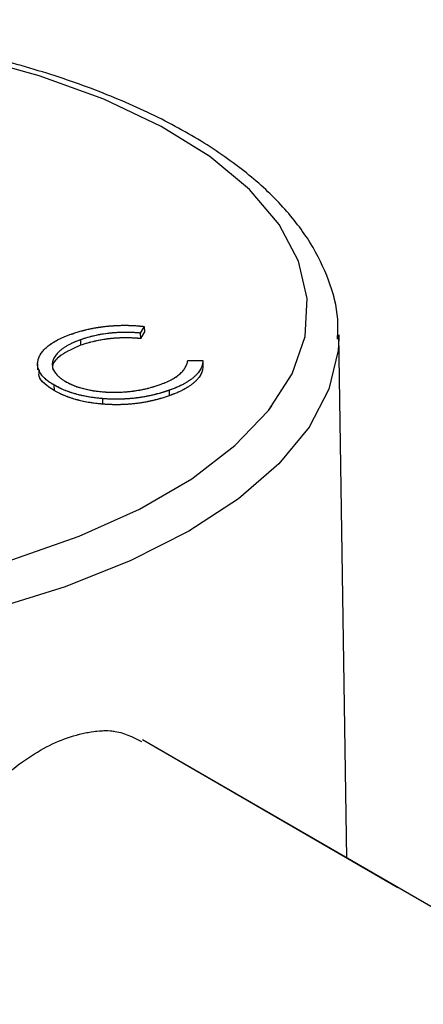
# Model space of a CAD drawing. Header units: millimetres. Extents: x 3 to 415, y 5 to 292.
# Tile 15 of 18: x 40.48 to 47.06, y 243.77 to 259.81. Entities that reach past the tile are written whole.
import ezdxf

# ---------------------------------------------------------------- set-up
doc = ezdxf.new("R2010")
doc.units = ezdxf.units.MM
doc.linetypes.add('PHANTOM', pattern=[12.7, 6.35, -1.27, 1.27, -1.27, 1.27, -1.27])

msp = doc.modelspace()

# ---------------------------------------------------------------- linework, layer by layer
at = {"color": 7, "linetype": 'Continuous', "lineweight": 25}
for p, q in [((42.5088, 254.8098), (42.443, 254.7024)), ((42.443, 254.7024), (42.4444, 254.613)), ((42.5102, 254.7203), (42.4444, 254.613)), ((42.5088, 254.8098), (42.5102, 254.7203)), ((41.4673, 254.5935), (41.4687, 254.504)), ((45.8133, 246.1486), (45.6789, 254.6723)), ((45.6789, 254.6723), (45.6791, 254.6157)), ((43.2167, 254.2551), (43.463, 254.2582)), ((43.463, 254.2582), (43.4644, 254.1687)), ((40.768, 254.2039), (40.7695, 254.1033)), ((41.0356, 253.8569), (41.037, 253.7674)), ((42.9122, 253.7707), (42.9136, 253.6813)), ((41.8263, 253.6346), (41.8277, 253.5451)), ((101.6193, 213.8854), (42.4788, 248.0764))]:
    msp.add_line(p, q, dxfattribs=at)
at = {"color": 7, "linetype": 'PHANTOM', "lineweight": 18}
for p, q in [((42.5088, 254.8098), (42.443, 254.7024)), ((42.5088, 254.8098), (42.443, 254.7024)), ((42.443, 254.7024), (42.4444, 254.613)), ((42.443, 254.7024), (42.4444, 254.613)), ((42.5102, 254.7203), (42.4444, 254.613)), ((42.5102, 254.7203), (42.4444, 254.613)), ((42.5088, 254.8098), (42.5102, 254.7203)), ((42.5088, 254.8098), (42.5102, 254.7203)), ((41.4673, 254.5935), (41.4687, 254.504)), ((41.4673, 254.5935), (41.4687, 254.504)), ((45.8133, 246.1486), (45.6789, 254.6723)), ((45.6789, 254.6723), (45.6791, 254.6157)), ((45.8133, 246.1486), (45.6789, 254.6723)), ((45.6789, 254.6723), (45.6791, 254.6157)), ((43.2167, 254.2551), (43.463, 254.2582)), ((43.2167, 254.2551), (43.463, 254.2582)), ((43.463, 254.2582), (43.4644, 254.1687)), ((43.463, 254.2582), (43.4644, 254.1687)), ((40.768, 254.2039), (40.7695, 254.1033)), ((40.768, 254.2039), (40.7695, 254.1033)), ((41.0356, 253.8569), (41.037, 253.7674)), ((41.0356, 253.8569), (41.037, 253.7674)), ((42.9122, 253.7707), (42.9136, 253.6813)), ((42.9122, 253.7707), (42.9136, 253.6813)), ((41.8263, 253.6346), (41.8277, 253.5451)), ((41.8263, 253.6346), (41.8277, 253.5451)), ((101.6193, 213.8854), (42.4788, 248.0764)), ((101.6193, 213.8854), (42.4788, 248.0764))]:
    msp.add_line(p, q, dxfattribs=at)
at = {"color": 8, "linetype": 'PHANTOM', "lineweight": 18, "flags": 128}
for points in [[(39.0435, 250.6602), (39.153, 250.6852), (40.3485, 251.0062), (41.4467, 251.3918), (42.4296, 251.8357), (43.281, 252.3307), (43.9869, 252.8685), (44.5359, 253.4403), (44.9188, 254.0368), (45.1293, 254.6482), (45.1641, 255.2644), (45.0224, 255.8753), (44.7068, 256.4709), (44.2223, 257.0414), (43.5769, 257.5774), (42.7812, 258.0701), (41.8482, 258.5115), (40.7934, 258.8942), (39.6339, 259.2121), (38.3889, 259.4599), (37.0788, 259.6334), (35.725, 259.73), (34.3499, 259.7479), (32.976, 259.6869), (31.6258, 259.548), (30.3216, 259.3334), (29.0848, 259.0468), (27.9356, 258.6928), (27.9356, 258.6928)], [(39.0435, 250.6602), (39.153, 250.6852), (40.3485, 251.0062), (41.4467, 251.3918), (42.4296, 251.8357), (43.281, 252.3307), (43.9869, 252.8685), (44.5359, 253.4403), (44.9188, 254.0368), (45.1293, 254.6482), (45.1641, 255.2644), (45.0224, 255.8753), (44.7068, 256.4709), (44.2223, 257.0414), (43.5769, 257.5774), (42.7812, 258.0701), (41.8482, 258.5115), (40.7934, 258.8942), (39.6339, 259.2121), (38.3889, 259.4599), (37.0788, 259.6334), (35.725, 259.73), (34.3499, 259.7479), (32.976, 259.6869), (31.6258, 259.548), (30.3216, 259.3334), (29.0848, 259.0468), (27.9356, 258.6928), (27.9356, 258.6928)], [(45.6791, 254.6157), (45.6687, 254.4195), (45.5192, 253.7894), (45.1948, 253.1705), (44.7007, 252.5724), (44.0446, 252.0047), (43.2369, 251.4762), (42.2903, 250.9953), (41.2197, 250.5697), (40.0421, 250.2059), (38.776, 249.9098), (37.4413, 249.6859), (36.0591, 249.538), (34.6513, 249.4682), (33.24, 249.4776), (31.8474, 249.5662), (30.4956, 249.7325), (29.2058, 249.974), (27.9984, 250.2867), (26.8925, 250.6658), (25.9054, 251.1052), (25.0528, 251.5982), (24.3481, 252.1368), (23.8023, 252.7126), (23.4242, 253.3165), (23.2197, 253.939), (23.1887, 254.1716)], [(45.6791, 254.6157), (45.6687, 254.4195), (45.5192, 253.7894), (45.1948, 253.1705), (44.7007, 252.5724), (44.0446, 252.0047), (43.2369, 251.4762), (42.2903, 250.9953), (41.2197, 250.5697), (40.0421, 250.2059), (38.776, 249.9098), (37.4413, 249.6859), (36.0591, 249.538), (34.6513, 249.4682), (33.24, 249.4776), (31.8474, 249.5662), (30.4956, 249.7325), (29.2058, 249.974), (27.9984, 250.2867), (26.8925, 250.6658), (25.9054, 251.1052), (25.0528, 251.5982), (24.3481, 252.1368), (23.8023, 252.7126), (23.4242, 253.3165), (23.2197, 253.939), (23.1887, 254.1716)]]:
    msp.add_lwpolyline(points, dxfattribs=at)
at = {"color": 8, "linetype": 'Continuous', "lineweight": 25, "flags": 128}
for points in [[(40.3485, 251.0062), (41.4467, 251.3918), (42.4296, 251.8357), (43.281, 252.3307), (43.9869, 252.8685), (44.5359, 253.4403), (44.9188, 254.0368), (45.1293, 254.6482), (45.1641, 255.2644), (45.0224, 255.8753), (44.7068, 256.4709), (44.2223, 257.0414), (43.5769, 257.5774), (42.7812, 258.0701), (41.8482, 258.5115), (40.7934, 258.8942), (39.6339, 259.2121)], [(45.6791, 254.6157), (45.6687, 254.4195), (45.5192, 253.7894), (45.1948, 253.1705), (44.7007, 252.5724), (44.0446, 252.0047), (43.2369, 251.4762), (42.2903, 250.9953), (41.2197, 250.5697), (40.0421, 250.2059), (38.776, 249.9098), (37.4413, 249.6859), (36.0591, 249.538), (34.6513, 249.4682), (33.24, 249.4776), (31.8474, 249.5662), (30.4956, 249.7325), (29.2058, 249.974), (27.9984, 250.2867), (26.8925, 250.6658)]]:
    msp.add_lwpolyline(points, dxfattribs=at)
at = {"color": 7, "linetype": 'Continuous', "lineweight": 25}
for points, knots in [([(45.6588, 254.6051), (45.6639, 254.7125), (45.6792, 255.0356), (45.5322, 255.568), (45.2365, 256.1824), (44.7858, 256.7681), (44.1908, 257.3225), (43.4526, 257.8382), (42.5835, 258.3059), (41.5992, 258.7179), (40.5163, 259.069), (39.3504, 259.3556), (38.1178, 259.5749), (36.8351, 259.7245), (35.5199, 259.803), (34.1901, 259.8096), (32.8639, 259.7443), (31.5594, 259.6078), (30.2942, 259.4021), (29.1072, 259.1336), (28.2818, 258.8915), (27.8587, 258.7455), (27.777, 258.7173)], [0, 0, 0, 0, 0.0249795, 0.0751767, 0.1256054, 0.1773214, 0.2305878, 0.2849181, 0.3396634, 0.3943663, 0.4489085, 0.503288, 0.5575341, 0.6116821, 0.6657656, 0.7198147, 0.7738575, 0.8279159, 0.8820147, 0.9361845, 0.9876761, 1, 1, 1, 1]), ([(41.3237, 254.6869), (41.3468, 254.6948), (41.3925, 254.7105), (41.4636, 254.7317), (41.5356, 254.7507), (41.6082, 254.7678), (41.6817, 254.7831), (41.7566, 254.7957), (41.8322, 254.8066), (41.9084, 254.8154), (41.9847, 254.822), (42.061, 254.8266), (42.1368, 254.829), (42.2123, 254.8296), (42.2871, 254.8277), (42.3618, 254.8242), (42.4357, 254.8181), (42.4844, 254.8125), (42.5088, 254.8098)], [0, 0, 0, 0, 0.0685475, 0.1356829, 0.201215, 0.2656822, 0.3292668, 0.3923954, 0.4550698, 0.5171269, 0.57879, 0.6397399, 0.7001915, 0.7598062, 0.8196283, 0.8793548, 0.9395116, 1, 1, 1, 1]), ([(42.443, 254.7024), (42.4217, 254.7043), (42.3795, 254.7081), (42.3158, 254.7118), (42.2523, 254.714), (42.1889, 254.7147), (42.1259, 254.7131), (42.063, 254.7104), (42.0004, 254.7057), (41.917, 254.6975), (41.8139, 254.6832), (41.694, 254.6595), (41.5769, 254.63), (41.5042, 254.6058), (41.4673, 254.5935)], [0, 0, 0, 0, 0.0631633, 0.1254749, 0.1871212, 0.2482943, 0.3092949, 0.3698501, 0.4309734, 0.492456, 0.616148, 0.7408437, 0.8681826, 1, 1, 1, 1]), ([(41.0356, 253.8569), (41.0093, 253.8729), (40.9577, 253.9043), (40.8941, 253.9548), (40.8429, 254.0066), (40.8051, 254.0599), (40.7793, 254.1146), (40.7673, 254.1708), (40.7679, 254.2285), (40.7815, 254.287), (40.8071, 254.345), (40.8445, 254.4014), (40.8951, 254.4551), (40.9564, 254.5067), (41.0304, 254.5557), (41.1167, 254.6022), (41.2142, 254.6465), (41.2868, 254.6733), (41.3237, 254.6869)], [0, 0, 0, 0, 0.0645578, 0.1270135, 0.1879548, 0.2480139, 0.3077477, 0.3682345, 0.4294698, 0.4927434, 0.5562578, 0.6182168, 0.6796555, 0.7412455, 0.8034153, 0.8668155, 0.9323283, 1, 1, 1, 1]), ([(41.4673, 254.5935), (41.4475, 254.5864), (41.408, 254.5722), (41.3536, 254.5488), (41.3021, 254.5248), (41.2548, 254.4993), (41.2113, 254.4728), (41.171, 254.4453), (41.1358, 254.4163), (41.1033, 254.3866), (41.0756, 254.3562), (41.0526, 254.3256), (41.0341, 254.2949), (41.0204, 254.2642), (41.0112, 254.2335), (41.007, 254.2026), (41.008, 254.1718), (41.0131, 254.141), (41.0226, 254.1105), (41.0381, 254.0806), (41.057, 254.0512), (41.0814, 254.0224), (41.1101, 253.9942), (41.1438, 253.9667), (41.1812, 253.9395), (41.2101, 253.9224), (41.2247, 253.9137)], [0, 0, 0, 0, 0.0439549, 0.0875019, 0.1304626, 0.172752, 0.2154031, 0.2576498, 0.3001527, 0.3431215, 0.3859252, 0.4276857, 0.468818, 0.5094918, 0.549883, 0.58998, 0.6304052, 0.6708686, 0.7113839, 0.7516273, 0.7917756, 0.8324589, 0.873319, 0.914543, 0.9569236, 1, 1, 1, 1]), ([(42.4444, 254.613), (42.4231, 254.6149), (42.381, 254.6187), (42.3172, 254.6224), (42.2537, 254.6245), (42.1903, 254.6252), (42.1273, 254.6237), (42.0644, 254.6209), (42.0018, 254.6163), (41.9184, 254.608), (41.8153, 254.5937), (41.6954, 254.57), (41.5783, 254.5406), (41.5056, 254.5164), (41.4687, 254.504)], [0, 0, 0, 0, 0.0631633, 0.1254749, 0.1871212, 0.2482943, 0.3092949, 0.3698501, 0.4309734, 0.492456, 0.616148, 0.7408437, 0.8681826, 1, 1, 1, 1]), ([(41.4687, 254.504), (41.3555, 254.4532), (41.1294, 254.3515), (40.992, 254.1945), (41.0171, 254.1127), (41.0207, 254.101)], [0, 0, 0, 0, 0.4615859, 0.9228536, 1, 1, 1, 1]), ([(42.7563, 253.8597), (42.7903, 253.8724), (42.8574, 253.8973), (42.9457, 253.9395), (43.0222, 253.9847), (43.0865, 254.0329), (43.138, 254.0842), (43.1775, 254.1384), (43.2046, 254.1958), (43.2126, 254.2351), (43.2167, 254.2551)], [0, 0, 0, 0, 0.1285152, 0.2529486, 0.3747547, 0.4959398, 0.6171806, 0.7409095, 0.8678111, 1, 1, 1, 1]), ([(43.463, 254.2582), (43.4627, 254.2466), (43.4621, 254.2236), (43.456, 254.1893), (43.4457, 254.1554), (43.4306, 254.122), (43.4117, 254.0889), (43.3876, 254.0563), (43.3591, 254.0241), (43.3266, 253.9925), (43.2898, 253.9615), (43.2482, 253.9315), (43.2028, 253.9023), (43.1533, 253.874), (43.0994, 253.8466), (43.041, 253.8204), (42.979, 253.7947), (42.9347, 253.7788), (42.9122, 253.7707)], [0, 0, 0, 0, 0.0616742, 0.1230531, 0.183475, 0.2437265, 0.3042789, 0.3648629, 0.4259462, 0.4873912, 0.5492204, 0.6111436, 0.6735285, 0.7369615, 0.8007853, 0.8660126, 0.9321007, 1, 1, 1, 1]), ([(41.037, 253.7674), (40.9244, 253.8416), (40.7669, 253.9454), (40.7934, 254.0682), (40.801, 254.1032)], [0, 0, 0, 0, 0.7149143, 1, 1, 1, 1]), ([(43.4644, 254.1687), (43.4641, 254.1572), (43.4635, 254.1342), (43.4574, 254.0999), (43.4471, 254.066), (43.432, 254.0326), (43.4131, 253.9995), (43.389, 253.9669), (43.3605, 253.9347), (43.328, 253.903), (43.2912, 253.8721), (43.2497, 253.8421), (43.2042, 253.8129), (43.1547, 253.7846), (43.1008, 253.7571), (43.0424, 253.7309), (42.9804, 253.7052), (42.9361, 253.6893), (42.9136, 253.6813)], [0, 0, 0, 0, 0.0616742, 0.1230531, 0.183475, 0.2437265, 0.3042789, 0.3648629, 0.4259462, 0.4873912, 0.5492204, 0.6111436, 0.6735285, 0.7369615, 0.8007853, 0.8660126, 0.9321007, 1, 1, 1, 1]), ([(41.2247, 253.9137), (41.2478, 253.9011), (41.293, 253.8763), (41.3696, 253.8436), (41.4502, 253.8148), (41.5371, 253.7911), (41.6284, 253.7711), (41.7256, 253.7563), (41.8274, 253.7454), (41.9333, 253.7394), (42.0409, 253.7377), (42.1482, 253.7406), (42.2538, 253.7487), (42.358, 253.7612), (42.4605, 253.7787), (42.5614, 253.801), (42.6613, 253.8276), (42.7243, 253.8489), (42.7563, 253.8597)], [0, 0, 0, 0, 0.0643232, 0.1262901, 0.1867265, 0.2461464, 0.3055756, 0.3654294, 0.4263263, 0.4888399, 0.551725, 0.6139186, 0.6754838, 0.7373339, 0.800229, 0.8645023, 0.9310407, 1, 1, 1, 1]), ([(41.8263, 253.6346), (41.7874, 253.6383), (41.7099, 253.6458), (41.5981, 253.6628), (41.4911, 253.6839), (41.3894, 253.7096), (41.2927, 253.7397), (41.2016, 253.7745), (41.1144, 253.8133), (41.0621, 253.8422), (41.0356, 253.8569)], [0, 0, 0, 0, 0.1243285, 0.247156, 0.3687797, 0.4907339, 0.6136138, 0.7389576, 0.8673106, 1, 1, 1, 1]), ([(41.8277, 253.5451), (41.7888, 253.5489), (41.7113, 253.5564), (41.5995, 253.5733), (41.4925, 253.5944), (41.3908, 253.6202), (41.2941, 253.6503), (41.203, 253.6851), (41.1158, 253.7239), (41.0636, 253.7528), (41.037, 253.7674)], [0, 0, 0, 0, 0.1243285, 0.247156, 0.3687797, 0.4907339, 0.6136138, 0.7389576, 0.8673106, 1, 1, 1, 1]), ([(42.9122, 253.7707), (42.8907, 253.7632), (42.8481, 253.7485), (42.7819, 253.7286), (42.716, 253.7101), (42.6495, 253.6936), (42.5831, 253.6785), (42.5158, 253.6657), (42.4486, 253.6544), (42.3807, 253.6449), (42.3125, 253.6372), (42.2439, 253.6315), (42.175, 253.6276), (42.1059, 253.6251), (42.0364, 253.6247), (41.9666, 253.6261), (41.8963, 253.6291), (41.8497, 253.6328), (41.8263, 253.6346)], [0, 0, 0, 0, 0.0696628, 0.1377496, 0.2039167, 0.2687799, 0.3324137, 0.3947535, 0.45618, 0.5169956, 0.5773959, 0.6371983, 0.6969992, 0.7567562, 0.8165539, 0.876948, 0.9381318, 1, 1, 1, 1]), ([(42.9136, 253.6813), (42.8921, 253.6738), (42.8495, 253.6591), (42.7833, 253.6392), (42.7174, 253.6206), (42.6509, 253.6042), (42.5845, 253.589), (42.5172, 253.5763), (42.45, 253.5649), (42.3821, 253.5555), (42.3139, 253.5478), (42.2453, 253.542), (42.1764, 253.5381), (42.1073, 253.5357), (42.0378, 253.5353), (41.968, 253.5367), (41.8977, 253.5397), (41.8511, 253.5433), (41.8277, 253.5451)], [0, 0, 0, 0, 0.0696628, 0.1377496, 0.2039167, 0.2687799, 0.3324137, 0.3947535, 0.45618, 0.5169956, 0.5773959, 0.6371983, 0.6969992, 0.7567562, 0.8165539, 0.876948, 0.9381318, 1, 1, 1, 1]), ([(39.9819, 243.7832), (39.9284, 243.8025), (39.6323, 243.9093), (39.3624, 244.3271), (39.1695, 244.837), (39.1152, 245.2681), (39.1555, 245.717), (39.3249, 246.317), (39.7366, 247.0385), (40.4583, 247.7239), (41.1336, 248.0935), (41.644, 248.2174), (42.0776, 248.2458), (42.3181, 248.1223), (42.4648, 248.047)], [0, 0, 0, 0, 0.0274921, 0.1521496, 0.2148016, 0.2773066, 0.3397806, 0.402396, 0.5275313, 0.6525879, 0.7769228, 0.8393826, 0.9020315, 1, 1, 1, 1])]:
    msp.add_open_spline(points, degree=3, knots=knots, dxfattribs=at)
at = {"color": 7, "linetype": 'PHANTOM', "lineweight": 18}
for points, knots in [([(45.6588, 254.6051), (45.6639, 254.7125), (45.6792, 255.0356), (45.5322, 255.568), (45.2365, 256.1824), (44.7858, 256.7681), (44.1908, 257.3225), (43.4526, 257.8382), (42.5835, 258.3059), (41.5992, 258.7179), (40.5163, 259.069), (39.3504, 259.3556), (38.1178, 259.5749), (36.8351, 259.7245), (35.5199, 259.803), (34.1901, 259.8096), (32.8639, 259.7443), (31.5594, 259.6078), (30.2942, 259.4021), (29.1072, 259.1336), (28.2818, 258.8915), (27.8587, 258.7455), (27.777, 258.7173)], [0, 0, 0, 0, 0.0249795, 0.0751767, 0.1256054, 0.1773214, 0.2305878, 0.2849181, 0.3396634, 0.3943663, 0.4489085, 0.503288, 0.5575341, 0.6116821, 0.6657656, 0.7198147, 0.7738575, 0.8279159, 0.8820147, 0.9361845, 0.9876761, 1, 1, 1, 1]), ([(45.6588, 254.6051), (45.6639, 254.7125), (45.6792, 255.0356), (45.5322, 255.568), (45.2365, 256.1824), (44.7858, 256.7681), (44.1908, 257.3225), (43.4526, 257.8382), (42.5835, 258.3059), (41.5992, 258.7179), (40.5163, 259.069), (39.3504, 259.3556), (38.1178, 259.5749), (36.8351, 259.7245), (35.5199, 259.803), (34.1901, 259.8096), (32.8639, 259.7443), (31.5594, 259.6078), (30.2942, 259.4021), (29.1072, 259.1336), (28.2818, 258.8915), (27.8587, 258.7455), (27.777, 258.7173)], [0, 0, 0, 0, 0.0249795, 0.0751767, 0.1256054, 0.1773214, 0.2305878, 0.2849181, 0.3396634, 0.3943663, 0.4489085, 0.503288, 0.5575341, 0.6116821, 0.6657656, 0.7198147, 0.7738575, 0.8279159, 0.8820147, 0.9361845, 0.9876761, 1, 1, 1, 1]), ([(41.3237, 254.6869), (41.3468, 254.6948), (41.3925, 254.7105), (41.4636, 254.7317), (41.5356, 254.7507), (41.6082, 254.7678), (41.6817, 254.7831), (41.7566, 254.7957), (41.8322, 254.8066), (41.9084, 254.8154), (41.9847, 254.822), (42.061, 254.8266), (42.1368, 254.829), (42.2123, 254.8296), (42.2871, 254.8277), (42.3618, 254.8242), (42.4357, 254.8181), (42.4844, 254.8125), (42.5088, 254.8098)], [0, 0, 0, 0, 0.0685475, 0.1356829, 0.201215, 0.2656822, 0.3292668, 0.3923954, 0.4550698, 0.5171269, 0.57879, 0.6397399, 0.7001915, 0.7598062, 0.8196283, 0.8793548, 0.9395116, 1, 1, 1, 1]), ([(41.3237, 254.6869), (41.3468, 254.6948), (41.3925, 254.7105), (41.4636, 254.7317), (41.5356, 254.7507), (41.6082, 254.7678), (41.6817, 254.7831), (41.7566, 254.7957), (41.8322, 254.8066), (41.9084, 254.8154), (41.9847, 254.822), (42.061, 254.8266), (42.1368, 254.829), (42.2123, 254.8296), (42.2871, 254.8277), (42.3618, 254.8242), (42.4357, 254.8181), (42.4844, 254.8125), (42.5088, 254.8098)], [0, 0, 0, 0, 0.0685475, 0.1356829, 0.201215, 0.2656822, 0.3292668, 0.3923954, 0.4550698, 0.5171269, 0.57879, 0.6397399, 0.7001915, 0.7598062, 0.8196283, 0.8793548, 0.9395116, 1, 1, 1, 1]), ([(42.443, 254.7024), (42.4217, 254.7043), (42.3795, 254.7081), (42.3158, 254.7118), (42.2523, 254.714), (42.1889, 254.7147), (42.1259, 254.7131), (42.063, 254.7104), (42.0004, 254.7057), (41.917, 254.6975), (41.8139, 254.6832), (41.694, 254.6595), (41.5769, 254.63), (41.5042, 254.6058), (41.4673, 254.5935)], [0, 0, 0, 0, 0.0631633, 0.1254749, 0.1871212, 0.2482943, 0.3092949, 0.3698501, 0.4309734, 0.492456, 0.616148, 0.7408437, 0.8681826, 1, 1, 1, 1]), ([(42.443, 254.7024), (42.4217, 254.7043), (42.3795, 254.7081), (42.3158, 254.7118), (42.2523, 254.714), (42.1889, 254.7147), (42.1259, 254.7131), (42.063, 254.7104), (42.0004, 254.7057), (41.917, 254.6975), (41.8139, 254.6832), (41.694, 254.6595), (41.5769, 254.63), (41.5042, 254.6058), (41.4673, 254.5935)], [0, 0, 0, 0, 0.0631633, 0.1254749, 0.1871212, 0.2482943, 0.3092949, 0.3698501, 0.4309734, 0.492456, 0.616148, 0.7408437, 0.8681826, 1, 1, 1, 1]), ([(41.0356, 253.8569), (41.0093, 253.8729), (40.9577, 253.9043), (40.8941, 253.9548), (40.8429, 254.0066), (40.8051, 254.0599), (40.7793, 254.1146), (40.7673, 254.1708), (40.7679, 254.2285), (40.7815, 254.287), (40.8071, 254.345), (40.8445, 254.4014), (40.8951, 254.4551), (40.9564, 254.5067), (41.0304, 254.5557), (41.1167, 254.6022), (41.2142, 254.6465), (41.2868, 254.6733), (41.3237, 254.6869)], [0, 0, 0, 0, 0.0645578, 0.1270135, 0.1879548, 0.2480139, 0.3077477, 0.3682345, 0.4294698, 0.4927434, 0.5562578, 0.6182168, 0.6796555, 0.7412455, 0.8034153, 0.8668155, 0.9323283, 1, 1, 1, 1]), ([(41.0356, 253.8569), (41.0093, 253.8729), (40.9577, 253.9043), (40.8941, 253.9548), (40.8429, 254.0066), (40.8051, 254.0599), (40.7793, 254.1146), (40.7673, 254.1708), (40.7679, 254.2285), (40.7815, 254.287), (40.8071, 254.345), (40.8445, 254.4014), (40.8951, 254.4551), (40.9564, 254.5067), (41.0304, 254.5557), (41.1167, 254.6022), (41.2142, 254.6465), (41.2868, 254.6733), (41.3237, 254.6869)], [0, 0, 0, 0, 0.0645578, 0.1270135, 0.1879548, 0.2480139, 0.3077477, 0.3682345, 0.4294698, 0.4927434, 0.5562578, 0.6182168, 0.6796555, 0.7412455, 0.8034153, 0.8668155, 0.9323283, 1, 1, 1, 1]), ([(41.4673, 254.5935), (41.4475, 254.5864), (41.408, 254.5722), (41.3536, 254.5488), (41.3021, 254.5248), (41.2548, 254.4993), (41.2113, 254.4728), (41.171, 254.4453), (41.1358, 254.4163), (41.1033, 254.3866), (41.0756, 254.3562), (41.0526, 254.3256), (41.0341, 254.2949), (41.0204, 254.2642), (41.0112, 254.2335), (41.007, 254.2026), (41.008, 254.1718), (41.0131, 254.141), (41.0226, 254.1105), (41.0381, 254.0806), (41.057, 254.0512), (41.0814, 254.0224), (41.1101, 253.9942), (41.1438, 253.9667), (41.1812, 253.9395), (41.2101, 253.9224), (41.2247, 253.9137)], [0, 0, 0, 0, 0.0439549, 0.0875019, 0.1304626, 0.172752, 0.2154031, 0.2576498, 0.3001527, 0.3431215, 0.3859252, 0.4276857, 0.468818, 0.5094918, 0.549883, 0.58998, 0.6304052, 0.6708686, 0.7113839, 0.7516273, 0.7917756, 0.8324589, 0.873319, 0.914543, 0.9569236, 1, 1, 1, 1]), ([(41.4673, 254.5935), (41.4475, 254.5864), (41.408, 254.5722), (41.3536, 254.5488), (41.3021, 254.5248), (41.2548, 254.4993), (41.2113, 254.4728), (41.171, 254.4453), (41.1358, 254.4163), (41.1033, 254.3866), (41.0756, 254.3562), (41.0526, 254.3256), (41.0341, 254.2949), (41.0204, 254.2642), (41.0112, 254.2335), (41.007, 254.2026), (41.008, 254.1718), (41.0131, 254.141), (41.0226, 254.1105), (41.0381, 254.0806), (41.057, 254.0512), (41.0814, 254.0224), (41.1101, 253.9942), (41.1438, 253.9667), (41.1812, 253.9395), (41.2101, 253.9224), (41.2247, 253.9137)], [0, 0, 0, 0, 0.0439549, 0.0875019, 0.1304626, 0.172752, 0.2154031, 0.2576498, 0.3001527, 0.3431215, 0.3859252, 0.4276857, 0.468818, 0.5094918, 0.549883, 0.58998, 0.6304052, 0.6708686, 0.7113839, 0.7516273, 0.7917756, 0.8324589, 0.873319, 0.914543, 0.9569236, 1, 1, 1, 1]), ([(42.4444, 254.613), (42.4231, 254.6149), (42.381, 254.6187), (42.3172, 254.6224), (42.2537, 254.6245), (42.1903, 254.6252), (42.1273, 254.6237), (42.0644, 254.6209), (42.0018, 254.6163), (41.9184, 254.608), (41.8153, 254.5937), (41.6954, 254.57), (41.5783, 254.5406), (41.5056, 254.5164), (41.4687, 254.504)], [0, 0, 0, 0, 0.0631633, 0.1254749, 0.1871212, 0.2482943, 0.3092949, 0.3698501, 0.4309734, 0.492456, 0.616148, 0.7408437, 0.8681826, 1, 1, 1, 1]), ([(42.4444, 254.613), (42.4231, 254.6149), (42.381, 254.6187), (42.3172, 254.6224), (42.2537, 254.6245), (42.1903, 254.6252), (42.1273, 254.6237), (42.0644, 254.6209), (42.0018, 254.6163), (41.9184, 254.608), (41.8153, 254.5937), (41.6954, 254.57), (41.5783, 254.5406), (41.5056, 254.5164), (41.4687, 254.504)], [0, 0, 0, 0, 0.0631633, 0.1254749, 0.1871212, 0.2482943, 0.3092949, 0.3698501, 0.4309734, 0.492456, 0.616148, 0.7408437, 0.8681826, 1, 1, 1, 1]), ([(41.4687, 254.504), (41.3555, 254.4532), (41.1294, 254.3515), (40.992, 254.1945), (41.0171, 254.1127), (41.0207, 254.101)], [0, 0, 0, 0, 0.4615859, 0.9228536, 1, 1, 1, 1]), ([(41.4687, 254.504), (41.3555, 254.4532), (41.1294, 254.3515), (40.992, 254.1945), (41.0171, 254.1127), (41.0207, 254.101)], [0, 0, 0, 0, 0.4615859, 0.9228536, 1, 1, 1, 1]), ([(42.7563, 253.8597), (42.7903, 253.8724), (42.8574, 253.8973), (42.9457, 253.9395), (43.0222, 253.9847), (43.0865, 254.0329), (43.138, 254.0842), (43.1775, 254.1384), (43.2046, 254.1958), (43.2126, 254.2351), (43.2167, 254.2551)], [0, 0, 0, 0, 0.1285152, 0.2529486, 0.3747547, 0.4959398, 0.6171806, 0.7409095, 0.8678111, 1, 1, 1, 1]), ([(42.7563, 253.8597), (42.7903, 253.8724), (42.8574, 253.8973), (42.9457, 253.9395), (43.0222, 253.9847), (43.0865, 254.0329), (43.138, 254.0842), (43.1775, 254.1384), (43.2046, 254.1958), (43.2126, 254.2351), (43.2167, 254.2551)], [0, 0, 0, 0, 0.1285152, 0.2529486, 0.3747547, 0.4959398, 0.6171806, 0.7409095, 0.8678111, 1, 1, 1, 1]), ([(43.463, 254.2582), (43.4627, 254.2466), (43.4621, 254.2236), (43.456, 254.1893), (43.4457, 254.1554), (43.4306, 254.122), (43.4117, 254.0889), (43.3876, 254.0563), (43.3591, 254.0241), (43.3266, 253.9925), (43.2898, 253.9615), (43.2482, 253.9315), (43.2028, 253.9023), (43.1533, 253.874), (43.0994, 253.8466), (43.041, 253.8204), (42.979, 253.7947), (42.9347, 253.7788), (42.9122, 253.7707)], [0, 0, 0, 0, 0.0616742, 0.1230531, 0.183475, 0.2437265, 0.3042789, 0.3648629, 0.4259462, 0.4873912, 0.5492204, 0.6111436, 0.6735285, 0.7369615, 0.8007853, 0.8660126, 0.9321007, 1, 1, 1, 1]), ([(43.463, 254.2582), (43.4627, 254.2466), (43.4621, 254.2236), (43.456, 254.1893), (43.4457, 254.1554), (43.4306, 254.122), (43.4117, 254.0889), (43.3876, 254.0563), (43.3591, 254.0241), (43.3266, 253.9925), (43.2898, 253.9615), (43.2482, 253.9315), (43.2028, 253.9023), (43.1533, 253.874), (43.0994, 253.8466), (43.041, 253.8204), (42.979, 253.7947), (42.9347, 253.7788), (42.9122, 253.7707)], [0, 0, 0, 0, 0.0616742, 0.1230531, 0.183475, 0.2437265, 0.3042789, 0.3648629, 0.4259462, 0.4873912, 0.5492204, 0.6111436, 0.6735285, 0.7369615, 0.8007853, 0.8660126, 0.9321007, 1, 1, 1, 1]), ([(41.037, 253.7674), (40.9244, 253.8416), (40.7669, 253.9454), (40.7934, 254.0682), (40.801, 254.1032)], [0, 0, 0, 0, 0.7149143, 1, 1, 1, 1]), ([(41.037, 253.7674), (40.9244, 253.8416), (40.7669, 253.9454), (40.7934, 254.0682), (40.801, 254.1032)], [0, 0, 0, 0, 0.7149143, 1, 1, 1, 1]), ([(43.4644, 254.1687), (43.4641, 254.1572), (43.4635, 254.1342), (43.4574, 254.0999), (43.4471, 254.066), (43.432, 254.0326), (43.4131, 253.9995), (43.389, 253.9669), (43.3605, 253.9347), (43.328, 253.903), (43.2912, 253.8721), (43.2497, 253.8421), (43.2042, 253.8129), (43.1547, 253.7846), (43.1008, 253.7571), (43.0424, 253.7309), (42.9804, 253.7052), (42.9361, 253.6893), (42.9136, 253.6813)], [0, 0, 0, 0, 0.0616742, 0.1230531, 0.183475, 0.2437265, 0.3042789, 0.3648629, 0.4259462, 0.4873912, 0.5492204, 0.6111436, 0.6735285, 0.7369615, 0.8007853, 0.8660126, 0.9321007, 1, 1, 1, 1]), ([(43.4644, 254.1687), (43.4641, 254.1572), (43.4635, 254.1342), (43.4574, 254.0999), (43.4471, 254.066), (43.432, 254.0326), (43.4131, 253.9995), (43.389, 253.9669), (43.3605, 253.9347), (43.328, 253.903), (43.2912, 253.8721), (43.2497, 253.8421), (43.2042, 253.8129), (43.1547, 253.7846), (43.1008, 253.7571), (43.0424, 253.7309), (42.9804, 253.7052), (42.9361, 253.6893), (42.9136, 253.6813)], [0, 0, 0, 0, 0.0616742, 0.1230531, 0.183475, 0.2437265, 0.3042789, 0.3648629, 0.4259462, 0.4873912, 0.5492204, 0.6111436, 0.6735285, 0.7369615, 0.8007853, 0.8660126, 0.9321007, 1, 1, 1, 1]), ([(41.2247, 253.9137), (41.2478, 253.9011), (41.293, 253.8763), (41.3696, 253.8436), (41.4502, 253.8148), (41.5371, 253.7911), (41.6284, 253.7711), (41.7256, 253.7563), (41.8274, 253.7454), (41.9333, 253.7394), (42.0409, 253.7377), (42.1482, 253.7406), (42.2538, 253.7487), (42.358, 253.7612), (42.4605, 253.7787), (42.5614, 253.801), (42.6613, 253.8276), (42.7243, 253.8489), (42.7563, 253.8597)], [0, 0, 0, 0, 0.0643232, 0.1262901, 0.1867265, 0.2461464, 0.3055756, 0.3654294, 0.4263263, 0.4888399, 0.551725, 0.6139186, 0.6754838, 0.7373339, 0.800229, 0.8645023, 0.9310407, 1, 1, 1, 1]), ([(41.2247, 253.9137), (41.2478, 253.9011), (41.293, 253.8763), (41.3696, 253.8436), (41.4502, 253.8148), (41.5371, 253.7911), (41.6284, 253.7711), (41.7256, 253.7563), (41.8274, 253.7454), (41.9333, 253.7394), (42.0409, 253.7377), (42.1482, 253.7406), (42.2538, 253.7487), (42.358, 253.7612), (42.4605, 253.7787), (42.5614, 253.801), (42.6613, 253.8276), (42.7243, 253.8489), (42.7563, 253.8597)], [0, 0, 0, 0, 0.0643232, 0.1262901, 0.1867265, 0.2461464, 0.3055756, 0.3654294, 0.4263263, 0.4888399, 0.551725, 0.6139186, 0.6754838, 0.7373339, 0.800229, 0.8645023, 0.9310407, 1, 1, 1, 1]), ([(41.8263, 253.6346), (41.7874, 253.6383), (41.7099, 253.6458), (41.5981, 253.6628), (41.4911, 253.6839), (41.3894, 253.7096), (41.2927, 253.7397), (41.2016, 253.7745), (41.1144, 253.8133), (41.0621, 253.8422), (41.0356, 253.8569)], [0, 0, 0, 0, 0.1243285, 0.247156, 0.3687797, 0.4907339, 0.6136138, 0.7389576, 0.8673106, 1, 1, 1, 1]), ([(41.8263, 253.6346), (41.7874, 253.6383), (41.7099, 253.6458), (41.5981, 253.6628), (41.4911, 253.6839), (41.3894, 253.7096), (41.2927, 253.7397), (41.2016, 253.7745), (41.1144, 253.8133), (41.0621, 253.8422), (41.0356, 253.8569)], [0, 0, 0, 0, 0.1243285, 0.247156, 0.3687797, 0.4907339, 0.6136138, 0.7389576, 0.8673106, 1, 1, 1, 1]), ([(41.8277, 253.5451), (41.7888, 253.5489), (41.7113, 253.5564), (41.5995, 253.5733), (41.4925, 253.5944), (41.3908, 253.6202), (41.2941, 253.6503), (41.203, 253.6851), (41.1158, 253.7239), (41.0636, 253.7528), (41.037, 253.7674)], [0, 0, 0, 0, 0.1243285, 0.247156, 0.3687797, 0.4907339, 0.6136138, 0.7389576, 0.8673106, 1, 1, 1, 1]), ([(41.8277, 253.5451), (41.7888, 253.5489), (41.7113, 253.5564), (41.5995, 253.5733), (41.4925, 253.5944), (41.3908, 253.6202), (41.2941, 253.6503), (41.203, 253.6851), (41.1158, 253.7239), (41.0636, 253.7528), (41.037, 253.7674)], [0, 0, 0, 0, 0.1243285, 0.247156, 0.3687797, 0.4907339, 0.6136138, 0.7389576, 0.8673106, 1, 1, 1, 1]), ([(42.9122, 253.7707), (42.8907, 253.7632), (42.8481, 253.7485), (42.7819, 253.7286), (42.716, 253.7101), (42.6495, 253.6936), (42.5831, 253.6785), (42.5158, 253.6657), (42.4486, 253.6544), (42.3807, 253.6449), (42.3125, 253.6372), (42.2439, 253.6315), (42.175, 253.6276), (42.1059, 253.6251), (42.0364, 253.6247), (41.9666, 253.6261), (41.8963, 253.6291), (41.8497, 253.6328), (41.8263, 253.6346)], [0, 0, 0, 0, 0.0696628, 0.1377496, 0.2039167, 0.2687799, 0.3324137, 0.3947535, 0.45618, 0.5169956, 0.5773959, 0.6371983, 0.6969992, 0.7567562, 0.8165539, 0.876948, 0.9381318, 1, 1, 1, 1]), ([(42.9122, 253.7707), (42.8907, 253.7632), (42.8481, 253.7485), (42.7819, 253.7286), (42.716, 253.7101), (42.6495, 253.6936), (42.5831, 253.6785), (42.5158, 253.6657), (42.4486, 253.6544), (42.3807, 253.6449), (42.3125, 253.6372), (42.2439, 253.6315), (42.175, 253.6276), (42.1059, 253.6251), (42.0364, 253.6247), (41.9666, 253.6261), (41.8963, 253.6291), (41.8497, 253.6328), (41.8263, 253.6346)], [0, 0, 0, 0, 0.0696628, 0.1377496, 0.2039167, 0.2687799, 0.3324137, 0.3947535, 0.45618, 0.5169956, 0.5773959, 0.6371983, 0.6969992, 0.7567562, 0.8165539, 0.876948, 0.9381318, 1, 1, 1, 1]), ([(42.9136, 253.6813), (42.8921, 253.6738), (42.8495, 253.6591), (42.7833, 253.6392), (42.7174, 253.6206), (42.6509, 253.6042), (42.5845, 253.589), (42.5172, 253.5763), (42.45, 253.5649), (42.3821, 253.5555), (42.3139, 253.5478), (42.2453, 253.542), (42.1764, 253.5381), (42.1073, 253.5357), (42.0378, 253.5353), (41.968, 253.5367), (41.8977, 253.5397), (41.8511, 253.5433), (41.8277, 253.5451)], [0, 0, 0, 0, 0.0696628, 0.1377496, 0.2039167, 0.2687799, 0.3324137, 0.3947535, 0.45618, 0.5169956, 0.5773959, 0.6371983, 0.6969992, 0.7567562, 0.8165539, 0.876948, 0.9381318, 1, 1, 1, 1]), ([(42.9136, 253.6813), (42.8921, 253.6738), (42.8495, 253.6591), (42.7833, 253.6392), (42.7174, 253.6206), (42.6509, 253.6042), (42.5845, 253.589), (42.5172, 253.5763), (42.45, 253.5649), (42.3821, 253.5555), (42.3139, 253.5478), (42.2453, 253.542), (42.1764, 253.5381), (42.1073, 253.5357), (42.0378, 253.5353), (41.968, 253.5367), (41.8977, 253.5397), (41.8511, 253.5433), (41.8277, 253.5451)], [0, 0, 0, 0, 0.0696628, 0.1377496, 0.2039167, 0.2687799, 0.3324137, 0.3947535, 0.45618, 0.5169956, 0.5773959, 0.6371983, 0.6969992, 0.7567562, 0.8165539, 0.876948, 0.9381318, 1, 1, 1, 1]), ([(39.9819, 243.7832), (39.9284, 243.8025), (39.6323, 243.9093), (39.3624, 244.3271), (39.1695, 244.837), (39.1152, 245.2681), (39.1555, 245.717), (39.3249, 246.317), (39.7366, 247.0385), (40.4583, 247.7239), (41.1336, 248.0935), (41.644, 248.2174), (42.0776, 248.2458), (42.3181, 248.1223), (42.4648, 248.047)], [0, 0, 0, 0, 0.0274921, 0.1521496, 0.2148016, 0.2773066, 0.3397806, 0.402396, 0.5275313, 0.6525879, 0.7769228, 0.8393826, 0.9020315, 1, 1, 1, 1]), ([(39.9819, 243.7832), (39.9284, 243.8025), (39.6323, 243.9093), (39.3624, 244.3271), (39.1695, 244.837), (39.1152, 245.2681), (39.1555, 245.717), (39.3249, 246.317), (39.7366, 247.0385), (40.4583, 247.7239), (41.1336, 248.0935), (41.644, 248.2174), (42.0776, 248.2458), (42.3181, 248.1223), (42.4648, 248.047)], [0, 0, 0, 0, 0.0274921, 0.1521496, 0.2148016, 0.2773066, 0.3397806, 0.402396, 0.5275313, 0.6525879, 0.7769228, 0.8393826, 0.9020315, 1, 1, 1, 1])]:
    msp.add_open_spline(points, degree=3, knots=knots, dxfattribs=at)

doc.saveas('drawing.dxf')
